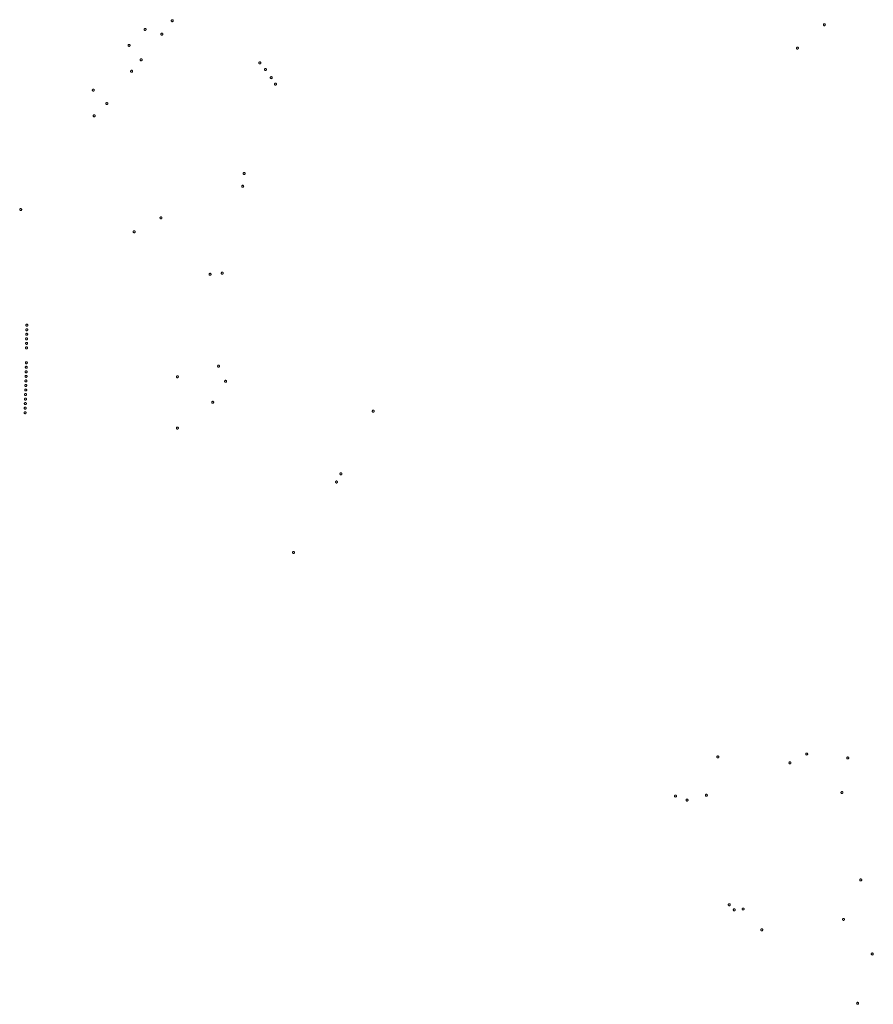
# Model space of a CAD drawing. Header units: inches. Extents: x 205001 to 211966, y 369173 to 384432.
# Tile 5 of 6: x 210275 to 211966, y 374840 to 376791. Entities that reach past the tile are written whole.
import ezdxf

# ---------------------------------------------------------------- set-up
doc = ezdxf.new("R2010")
doc.units = ezdxf.units.IN
doc.header["$MEASUREMENT"] = 0
doc.layers.add('Verdachte_gebieden_per_boomlocatie', color=7, linetype='Continuous', lineweight=9, true_color=0xf7e9c1)

msp = doc.modelspace()

# ---------------------------------------------------------------- linework, layer by layer
at = {"layer": 'Verdachte_gebieden_per_boomlocatie'}
for points in [[(210577.3, 376790.8), (210577.6, 376790.7), (210578, 376790.6), (210578.3, 376790.5), (210578.6, 376790.3), (210578.8, 376790), (210579, 376789.8), (210579.2, 376789.4), (210579.3, 376789.1), (210579.3, 376788.8), (210579.3, 376788.4), (210579.2, 376788.1), (210579, 376787.8), (210578.8, 376787.5), (210578.6, 376787.2), (210578.3, 376787), (210578, 376786.9), (210577.6, 376786.8), (210577.3, 376786.8), (210576.9, 376786.8), (210576.6, 376786.9), (210576.3, 376787), (210576, 376787.2), (210575.8, 376787.5), (210575.6, 376787.8), (210575.4, 376788.1), (210575.3, 376788.4), (210575.3, 376788.8), (210575.3, 376789.1), (210575.4, 376789.4), (210575.6, 376789.8), (210575.8, 376790), (210576, 376790.3), (210576.3, 376790.5), (210576.6, 376790.6), (210576.9, 376790.7)], [(211868.9, 376782.7), (211869.2, 376782.7), (211869.5, 376782.6), (211869.9, 376782.5), (211870.1, 376782.3), (211870.4, 376782), (211870.6, 376781.7), (211870.7, 376781.4), (211870.8, 376781.1), (211870.9, 376780.7), (211870.8, 376780.4), (211870.7, 376780), (211870.6, 376779.7), (211870.4, 376779.4), (211870.1, 376779.2), (211869.9, 376779), (211869.5, 376778.8), (211869.2, 376778.7), (211868.9, 376778.7), (211868.5, 376778.7), (211868.2, 376778.8), (211867.9, 376779), (211867.6, 376779.2), (211867.3, 376779.4), (211867.1, 376779.7), (211867, 376780), (211866.9, 376780.4), (211866.9, 376780.7), (211866.9, 376781.1), (211867, 376781.4), (211867.1, 376781.7), (211867.3, 376782), (211867.6, 376782.3), (211867.9, 376782.5), (211868.2, 376782.6), (211868.5, 376782.7)], [(210523.5, 376773.5), (210523.8, 376773.5), (210524.2, 376773.4), (210524.5, 376773.2), (210524.8, 376773), (210525, 376772.8), (210525.2, 376772.5), (210525.4, 376772.2), (210525.5, 376771.9), (210525.5, 376771.5), (210525.5, 376771.2), (210525.4, 376770.8), (210525.2, 376770.5), (210525, 376770.2), (210524.8, 376770), (210524.5, 376769.8), (210524.2, 376769.6), (210523.8, 376769.5), (210523.5, 376769.5), (210523.2, 376769.5), (210522.8, 376769.6), (210522.5, 376769.8), (210522.2, 376770), (210522, 376770.2), (210521.8, 376770.5), (210521.6, 376770.8), (210521.5, 376771.2), (210521.5, 376771.5), (210521.5, 376771.9), (210521.6, 376772.2), (210521.8, 376772.5), (210522, 376772.8), (210522.2, 376773), (210522.5, 376773.2), (210522.8, 376773.4), (210523.2, 376773.5)], [(210556.7, 376764.1), (210557.1, 376764.1), (210557.4, 376764), (210557.7, 376763.8), (210558, 376763.6), (210558.3, 376763.4), (210558.5, 376763.1), (210558.6, 376762.8), (210558.7, 376762.5), (210558.7, 376762.1), (210558.7, 376761.8), (210558.6, 376761.4), (210558.5, 376761.1), (210558.3, 376760.8), (210558, 376760.6), (210557.7, 376760.4), (210557.4, 376760.2), (210557.1, 376760.1), (210556.7, 376760.1), (210556.4, 376760.1), (210556.1, 376760.2), (210555.7, 376760.4), (210555.5, 376760.6), (210555.2, 376760.8), (210555, 376761.1), (210554.9, 376761.4), (210554.8, 376761.8), (210554.7, 376762.1), (210554.8, 376762.5), (210554.9, 376762.8), (210555, 376763.1), (210555.2, 376763.4), (210555.5, 376763.6), (210555.7, 376763.8), (210556.1, 376764), (210556.4, 376764.1)], [(210491.8, 376741.9), (210492.2, 376741.8), (210492.5, 376741.7), (210492.8, 376741.6), (210493.1, 376741.4), (210493.4, 376741.1), (210493.6, 376740.9), (210493.7, 376740.5), (210493.8, 376740.2), (210493.8, 376739.9), (210493.8, 376739.5), (210493.7, 376739.2), (210493.6, 376738.9), (210493.4, 376738.6), (210493.1, 376738.3), (210492.8, 376738.1), (210492.5, 376738), (210492.2, 376737.9), (210491.8, 376737.9), (210491.5, 376737.9), (210491.1, 376738), (210490.8, 376738.1), (210490.5, 376738.3), (210490.3, 376738.6), (210490.1, 376738.9), (210489.9, 376739.2), (210489.9, 376739.5), (210489.8, 376739.9), (210489.9, 376740.2), (210489.9, 376740.5), (210490.1, 376740.9), (210490.3, 376741.1), (210490.5, 376741.4), (210490.8, 376741.6), (210491.1, 376741.7), (210491.5, 376741.8)], [(211815.5, 376736.4), (211815.9, 376736.4), (211816.2, 376736.3), (211816.5, 376736.1), (211816.8, 376735.9), (211817.1, 376735.7), (211817.3, 376735.4), (211817.4, 376735.1), (211817.5, 376734.7), (211817.5, 376734.4), (211817.5, 376734.1), (211817.4, 376733.7), (211817.3, 376733.4), (211817.1, 376733.1), (211816.8, 376732.9), (211816.5, 376732.7), (211816.2, 376732.5), (211815.9, 376732.4), (211815.5, 376732.4), (211815.2, 376732.4), (211814.9, 376732.5), (211814.5, 376732.7), (211814.3, 376732.9), (211814, 376733.1), (211813.8, 376733.4), (211813.7, 376733.7), (211813.6, 376734.1), (211813.5, 376734.4), (211813.6, 376734.7), (211813.7, 376735.1), (211813.8, 376735.4), (211814, 376735.7), (211814.3, 376735.9), (211814.5, 376736.1), (211814.9, 376736.3), (211815.2, 376736.4)], [(210515.7, 376713.3), (210516, 376713.3), (210516.4, 376713.2), (210516.7, 376713.1), (210517, 376712.9), (210517.2, 376712.6), (210517.4, 376712.3), (210517.6, 376712), (210517.7, 376711.7), (210517.7, 376711.3), (210517.7, 376711), (210517.6, 376710.7), (210517.4, 376710.3), (210517.2, 376710.1), (210517, 376709.8), (210516.7, 376709.6), (210516.4, 376709.5), (210516, 376709.4), (210515.7, 376709.3), (210515.3, 376709.4), (210515, 376709.5), (210514.7, 376709.6), (210514.4, 376709.8), (210514.2, 376710.1), (210514, 376710.3), (210513.8, 376710.7), (210513.7, 376711), (210513.7, 376711.3), (210513.7, 376711.7), (210513.8, 376712), (210514, 376712.3), (210514.2, 376712.6), (210514.4, 376712.9), (210514.7, 376713.1), (210515, 376713.2), (210515.3, 376713.3)], [(210750.8, 376707.1), (210751.1, 376707.1), (210751.5, 376707), (210751.8, 376706.9), (210752.1, 376706.7), (210752.3, 376706.4), (210752.5, 376706.1), (210752.7, 376705.8), (210752.8, 376705.5), (210752.8, 376705.1), (210752.8, 376704.8), (210752.7, 376704.4), (210752.5, 376704.1), (210752.3, 376703.8), (210752.1, 376703.6), (210751.8, 376703.4), (210751.5, 376703.2), (210751.1, 376703.2), (210750.8, 376703.1), (210750.5, 376703.2), (210750.1, 376703.2), (210749.8, 376703.4), (210749.5, 376703.6), (210749.3, 376703.8), (210749.1, 376704.1), (210748.9, 376704.4), (210748.8, 376704.8), (210748.8, 376705.1), (210748.8, 376705.5), (210748.9, 376705.8), (210749.1, 376706.1), (210749.3, 376706.4), (210749.5, 376706.7), (210749.8, 376706.9), (210750.1, 376707), (210750.5, 376707.1)], [(210496.8, 376690.6), (210497.2, 376690.6), (210497.5, 376690.5), (210497.8, 376690.3), (210498.1, 376690.1), (210498.3, 376689.9), (210498.5, 376689.6), (210498.7, 376689.3), (210498.8, 376688.9), (210498.8, 376688.6), (210498.8, 376688.3), (210498.7, 376687.9), (210498.5, 376687.6), (210498.3, 376687.3), (210498.1, 376687.1), (210497.8, 376686.9), (210497.5, 376686.7), (210497.2, 376686.6), (210496.8, 376686.6), (210496.5, 376686.6), (210496.1, 376686.7), (210495.8, 376686.9), (210495.5, 376687.1), (210495.3, 376687.3), (210495.1, 376687.6), (210494.9, 376687.9), (210494.8, 376688.3), (210494.8, 376688.6), (210494.8, 376688.9), (210494.9, 376689.3), (210495.1, 376689.6), (210495.3, 376689.9), (210495.5, 376690.1), (210495.8, 376690.3), (210496.1, 376690.5), (210496.5, 376690.6)], [(210761.7, 376694.1), (210762, 376694.1), (210762.4, 376694), (210762.7, 376693.9), (210763, 376693.7), (210763.2, 376693.4), (210763.4, 376693.1), (210763.6, 376692.8), (210763.7, 376692.5), (210763.7, 376692.1), (210763.7, 376691.8), (210763.6, 376691.4), (210763.4, 376691.1), (210763.2, 376690.8), (210763, 376690.6), (210762.7, 376690.4), (210762.4, 376690.2), (210762, 376690.2), (210761.7, 376690.1), (210761.3, 376690.2), (210761, 376690.2), (210760.7, 376690.4), (210760.4, 376690.6), (210760.2, 376690.8), (210760, 376691.1), (210759.8, 376691.4), (210759.7, 376691.8), (210759.7, 376692.1), (210759.7, 376692.5), (210759.8, 376692.8), (210760, 376693.1), (210760.2, 376693.4), (210760.4, 376693.7), (210760.7, 376693.9), (210761, 376694), (210761.3, 376694.1)], [(210773.3, 376677.9), (210773.7, 376677.9), (210774, 376677.8), (210774.3, 376677.7), (210774.6, 376677.5), (210774.9, 376677.2), (210775.1, 376676.9), (210775.2, 376676.6), (210775.3, 376676.3), (210775.3, 376675.9), (210775.3, 376675.6), (210775.2, 376675.3), (210775.1, 376674.9), (210774.9, 376674.7), (210774.6, 376674.4), (210774.3, 376674.2), (210774, 376674.1), (210773.7, 376674), (210773.3, 376673.9), (210773, 376674), (210772.7, 376674.1), (210772.3, 376674.2), (210772.1, 376674.4), (210771.8, 376674.7), (210771.6, 376674.9), (210771.5, 376675.3), (210771.4, 376675.6), (210771.3, 376675.9), (210771.4, 376676.3), (210771.5, 376676.6), (210771.6, 376676.9), (210771.8, 376677.2), (210772.1, 376677.5), (210772.3, 376677.7), (210772.7, 376677.8), (210773, 376677.9)], [(210781.7, 376665.1), (210782.1, 376665.1), (210782.4, 376665), (210782.7, 376664.8), (210783, 376664.6), (210783.3, 376664.4), (210783.5, 376664.1), (210783.6, 376663.8), (210783.7, 376663.4), (210783.7, 376663.1), (210783.7, 376662.7), (210783.6, 376662.4), (210783.5, 376662.1), (210783.3, 376661.8), (210783, 376661.6), (210782.7, 376661.4), (210782.4, 376661.2), (210782.1, 376661.1), (210781.7, 376661.1), (210781.4, 376661.1), (210781.1, 376661.2), (210780.7, 376661.4), (210780.5, 376661.6), (210780.2, 376661.8), (210780, 376662.1), (210779.9, 376662.4), (210779.8, 376662.7), (210779.7, 376663.1), (210779.8, 376663.4), (210779.9, 376663.8), (210780, 376664.1), (210780.2, 376664.4), (210780.5, 376664.6), (210780.7, 376664.8), (210781.1, 376665), (210781.4, 376665.1)], [(210421, 376653.2), (210421.3, 376653.1), (210421.7, 376653), (210422, 376652.9), (210422.3, 376652.7), (210422.5, 376652.4), (210422.7, 376652.2), (210422.9, 376651.8), (210422.9, 376651.5), (210423, 376651.2), (210422.9, 376650.8), (210422.9, 376650.5), (210422.7, 376650.2), (210422.5, 376649.9), (210422.3, 376649.6), (210422, 376649.4), (210421.7, 376649.3), (210421.3, 376649.2), (210421, 376649.2), (210420.6, 376649.2), (210420.3, 376649.3), (210420, 376649.4), (210419.7, 376649.6), (210419.4, 376649.9), (210419.2, 376650.2), (210419.1, 376650.5), (210419, 376650.8), (210419, 376651.2), (210419, 376651.5), (210419.1, 376651.8), (210419.2, 376652.2), (210419.4, 376652.4), (210419.7, 376652.7), (210420, 376652.9), (210420.3, 376653), (210420.6, 376653.1)], [(210447.7, 376626.5), (210448, 376626.4), (210448.4, 376626.3), (210448.7, 376626.2), (210449, 376626), (210449.2, 376625.7), (210449.4, 376625.5), (210449.6, 376625.1), (210449.7, 376624.8), (210449.7, 376624.5), (210449.7, 376624.1), (210449.6, 376623.8), (210449.4, 376623.5), (210449.2, 376623.2), (210449, 376622.9), (210448.7, 376622.7), (210448.4, 376622.6), (210448, 376622.5), (210447.7, 376622.5), (210447.3, 376622.5), (210447, 376622.6), (210446.7, 376622.7), (210446.4, 376622.9), (210446.2, 376623.2), (210446, 376623.5), (210445.8, 376623.8), (210445.7, 376624.1), (210445.7, 376624.5), (210445.7, 376624.8), (210445.8, 376625.1), (210446, 376625.5), (210446.2, 376625.7), (210446.4, 376626), (210446.7, 376626.2), (210447, 376626.3), (210447.3, 376626.4)], [(210422.7, 376602.4), (210423, 376602.3), (210423.3, 376602.2), (210423.7, 376602.1), (210423.9, 376601.9), (210424.2, 376601.7), (210424.4, 376601.4), (210424.5, 376601.1), (210424.6, 376600.7), (210424.7, 376600.4), (210424.6, 376600), (210424.5, 376599.7), (210424.4, 376599.4), (210424.2, 376599.1), (210423.9, 376598.8), (210423.7, 376598.6), (210423.3, 376598.5), (210423, 376598.4), (210422.7, 376598.4), (210422.3, 376598.4), (210422, 376598.5), (210421.7, 376598.6), (210421.4, 376598.8), (210421.1, 376599.1), (210420.9, 376599.4), (210420.8, 376599.7), (210420.7, 376600), (210420.7, 376600.4), (210420.7, 376600.7), (210420.8, 376601.1), (210420.9, 376601.4), (210421.1, 376601.7), (210421.4, 376601.9), (210421.7, 376602.1), (210422, 376602.2), (210422.3, 376602.3)], [(210719.7, 376488), (210720.1, 376488), (210720.4, 376487.9), (210720.7, 376487.7), (210721, 376487.5), (210721.2, 376487.3), (210721.4, 376487), (210721.6, 376486.7), (210721.7, 376486.4), (210721.7, 376486), (210721.7, 376485.7), (210721.6, 376485.3), (210721.4, 376485), (210721.2, 376484.7), (210721, 376484.5), (210720.7, 376484.3), (210720.4, 376484.1), (210720.1, 376484), (210719.7, 376484), (210719.4, 376484), (210719, 376484.1), (210718.7, 376484.3), (210718.4, 376484.5), (210718.2, 376484.7), (210718, 376485), (210717.8, 376485.3), (210717.7, 376485.7), (210717.7, 376486), (210717.7, 376486.4), (210717.8, 376486.7), (210718, 376487), (210718.2, 376487.3), (210718.4, 376487.5), (210718.7, 376487.7), (210719, 376487.9), (210719.4, 376488)], [(210716.8, 376462.7), (210717.1, 376462.7), (210717.4, 376462.6), (210717.8, 376462.4), (210718.1, 376462.2), (210718.3, 376462), (210718.5, 376461.7), (210718.6, 376461.4), (210718.7, 376461), (210718.8, 376460.7), (210718.7, 376460.3), (210718.6, 376460), (210718.5, 376459.7), (210718.3, 376459.4), (210718.1, 376459.2), (210717.8, 376459), (210717.4, 376458.8), (210717.1, 376458.7), (210716.8, 376458.7), (210716.4, 376458.7), (210716.1, 376458.8), (210715.8, 376459), (210715.5, 376459.2), (210715.2, 376459.4), (210715, 376459.7), (210714.9, 376460), (210714.8, 376460.3), (210714.8, 376460.7), (210714.8, 376461), (210714.9, 376461.4), (210715, 376461.7), (210715.2, 376462), (210715.5, 376462.2), (210715.8, 376462.4), (210716.1, 376462.6), (210716.4, 376462.7)], [(210277.1, 376416.6), (210277.5, 376416.6), (210277.8, 376416.5), (210278.1, 376416.3), (210278.4, 376416.1), (210278.7, 376415.9), (210278.9, 376415.6), (210279, 376415.3), (210279.1, 376414.9), (210279.1, 376414.6), (210279.1, 376414.2), (210279, 376413.9), (210278.9, 376413.6), (210278.7, 376413.3), (210278.4, 376413.1), (210278.1, 376412.9), (210277.8, 376412.7), (210277.5, 376412.6), (210277.1, 376412.6), (210276.8, 376412.6), (210276.5, 376412.7), (210276.1, 376412.9), (210275.9, 376413.1), (210275.6, 376413.3), (210275.4, 376413.6), (210275.3, 376413.9), (210275.2, 376414.2), (210275.1, 376414.6), (210275.2, 376414.9), (210275.3, 376415.3), (210275.4, 376415.6), (210275.6, 376415.9), (210275.9, 376416.1), (210276.1, 376416.3), (210276.5, 376416.5), (210276.8, 376416.6)], [(210554.9, 376400.2), (210555.3, 376400.2), (210555.6, 376400.1), (210555.9, 376400), (210556.2, 376399.8), (210556.5, 376399.5), (210556.7, 376399.2), (210556.8, 376398.9), (210556.9, 376398.6), (210556.9, 376398.2), (210556.9, 376397.9), (210556.8, 376397.6), (210556.7, 376397.2), (210556.5, 376397), (210556.2, 376396.7), (210555.9, 376396.5), (210555.6, 376396.4), (210555.3, 376396.3), (210554.9, 376396.2), (210554.6, 376396.3), (210554.3, 376396.4), (210553.9, 376396.5), (210553.7, 376396.7), (210553.4, 376397), (210553.2, 376397.2), (210553.1, 376397.6), (210553, 376397.9), (210552.9, 376398.2), (210553, 376398.6), (210553.1, 376398.9), (210553.2, 376399.2), (210553.4, 376399.5), (210553.7, 376399.8), (210553.9, 376400), (210554.3, 376400.1), (210554.6, 376400.2)], [(210501.9, 376372.5), (210502.2, 376372.5), (210502.6, 376372.4), (210502.9, 376372.3), (210503.2, 376372.1), (210503.4, 376371.8), (210503.6, 376371.5), (210503.8, 376371.2), (210503.8, 376370.9), (210503.9, 376370.5), (210503.8, 376370.2), (210503.8, 376369.9), (210503.6, 376369.5), (210503.4, 376369.3), (210503.2, 376369), (210502.9, 376368.8), (210502.6, 376368.7), (210502.2, 376368.6), (210501.9, 376368.5), (210501.5, 376368.6), (210501.2, 376368.7), (210500.9, 376368.8), (210500.6, 376369), (210500.3, 376369.3), (210500.1, 376369.5), (210500, 376369.9), (210499.9, 376370.2), (210499.9, 376370.5), (210499.9, 376370.9), (210500, 376371.2), (210500.1, 376371.5), (210500.3, 376371.8), (210500.6, 376372.1), (210500.9, 376372.3), (210501.2, 376372.4), (210501.5, 376372.5)], [(210652.2, 376288.3), (210652.5, 376288.3), (210652.9, 376288.2), (210653.2, 376288), (210653.5, 376287.8), (210653.7, 376287.6), (210653.9, 376287.3), (210654.1, 376287), (210654.2, 376286.6), (210654.2, 376286.3), (210654.2, 376285.9), (210654.1, 376285.6), (210653.9, 376285.3), (210653.7, 376285), (210653.5, 376284.8), (210653.2, 376284.6), (210652.9, 376284.4), (210652.5, 376284.3), (210652.2, 376284.3), (210651.8, 376284.3), (210651.5, 376284.4), (210651.2, 376284.6), (210650.9, 376284.8), (210650.7, 376285), (210650.5, 376285.3), (210650.3, 376285.6), (210650.2, 376285.9), (210650.2, 376286.3), (210650.2, 376286.6), (210650.3, 376287), (210650.5, 376287.3), (210650.7, 376287.6), (210650.9, 376287.8), (210651.2, 376288), (210651.5, 376288.2), (210651.8, 376288.3)], [(210676.4, 376290.4), (210676.7, 376290.4), (210677, 376290.3), (210677.4, 376290.2), (210677.6, 376290), (210677.9, 376289.7), (210678.1, 376289.4), (210678.2, 376289.1), (210678.3, 376288.8), (210678.4, 376288.4), (210678.3, 376288.1), (210678.2, 376287.7), (210678.1, 376287.4), (210677.9, 376287.1), (210677.6, 376286.9), (210677.4, 376286.7), (210677, 376286.5), (210676.7, 376286.5), (210676.4, 376286.4), (210676, 376286.5), (210675.7, 376286.5), (210675.4, 376286.7), (210675.1, 376286.9), (210674.8, 376287.1), (210674.6, 376287.4), (210674.5, 376287.7), (210674.4, 376288.1), (210674.4, 376288.4), (210674.4, 376288.8), (210674.5, 376289.1), (210674.6, 376289.4), (210674.8, 376289.7), (210675.1, 376290), (210675.4, 376290.2), (210675.7, 376290.3), (210676, 376290.4)], [(210289.2, 376178.4), (210289.5, 376178.4), (210289.9, 376178.3), (210290.2, 376178.2), (210290.5, 376178), (210290.7, 376177.7), (210290.9, 376177.4), (210291.1, 376177.1), (210291.2, 376176.8), (210291.2, 376176.4), (210291.2, 376176.1), (210291.1, 376175.8), (210290.9, 376175.4), (210290.7, 376175.2), (210290.5, 376174.9), (210290.2, 376174.7), (210289.9, 376174.6), (210289.5, 376174.5), (210289.2, 376174.4), (210288.9, 376174.5), (210288.5, 376174.6), (210288.2, 376174.7), (210287.9, 376174.9), (210287.7, 376175.2), (210287.5, 376175.4), (210287.3, 376175.8), (210287.2, 376176.1), (210287.2, 376176.4), (210287.2, 376176.8), (210287.3, 376177.1), (210287.5, 376177.4), (210287.7, 376177.7), (210287.9, 376178), (210288.2, 376178.2), (210288.5, 376178.3), (210288.9, 376178.4)], [(210289.4, 376187.4), (210289.7, 376187.4), (210290, 376187.3), (210290.4, 376187.2), (210290.6, 376187), (210290.9, 376186.7), (210291.1, 376186.4), (210291.2, 376186.1), (210291.3, 376185.8), (210291.4, 376185.4), (210291.3, 376185.1), (210291.2, 376184.8), (210291.1, 376184.4), (210290.9, 376184.2), (210290.6, 376183.9), (210290.4, 376183.7), (210290, 376183.6), (210289.7, 376183.5), (210289.4, 376183.4), (210289, 376183.5), (210288.7, 376183.6), (210288.4, 376183.7), (210288.1, 376183.9), (210287.8, 376184.2), (210287.6, 376184.4), (210287.5, 376184.8), (210287.4, 376185.1), (210287.4, 376185.4), (210287.4, 376185.8), (210287.5, 376186.1), (210287.6, 376186.4), (210287.8, 376186.7), (210288.1, 376187), (210288.4, 376187.2), (210288.7, 376187.3), (210289, 376187.4)], [(210288.9, 376160.4), (210289.2, 376160.4), (210289.6, 376160.3), (210289.9, 376160.2), (210290.2, 376160), (210290.4, 376159.7), (210290.6, 376159.4), (210290.8, 376159.1), (210290.9, 376158.8), (210290.9, 376158.4), (210290.9, 376158.1), (210290.8, 376157.8), (210290.6, 376157.4), (210290.4, 376157.2), (210290.2, 376156.9), (210289.9, 376156.7), (210289.6, 376156.6), (210289.2, 376156.5), (210288.9, 376156.4), (210288.6, 376156.5), (210288.2, 376156.6), (210287.9, 376156.7), (210287.6, 376156.9), (210287.4, 376157.2), (210287.2, 376157.4), (210287, 376157.8), (210286.9, 376158.1), (210286.9, 376158.4), (210286.9, 376158.8), (210287, 376159.1), (210287.2, 376159.4), (210287.4, 376159.7), (210287.6, 376160), (210287.9, 376160.2), (210288.2, 376160.3), (210288.6, 376160.4)], [(210289.1, 376169.4), (210289.4, 376169.4), (210289.7, 376169.3), (210290.1, 376169.2), (210290.3, 376169), (210290.6, 376168.7), (210290.8, 376168.4), (210290.9, 376168.1), (210291, 376167.8), (210291.1, 376167.4), (210291, 376167.1), (210290.9, 376166.8), (210290.8, 376166.4), (210290.6, 376166.2), (210290.3, 376165.9), (210290.1, 376165.7), (210289.7, 376165.6), (210289.4, 376165.5), (210289.1, 376165.4), (210288.7, 376165.5), (210288.4, 376165.6), (210288.1, 376165.7), (210287.8, 376165.9), (210287.5, 376166.2), (210287.3, 376166.4), (210287.2, 376166.8), (210287.1, 376167.1), (210287.1, 376167.4), (210287.1, 376167.8), (210287.2, 376168.1), (210287.3, 376168.4), (210287.5, 376168.7), (210287.8, 376169), (210288.1, 376169.2), (210288.4, 376169.3), (210288.7, 376169.4)], [(210288.6, 376142.4), (210288.9, 376142.4), (210289.3, 376142.3), (210289.6, 376142.2), (210289.9, 376142), (210290.1, 376141.7), (210290.3, 376141.4), (210290.5, 376141.1), (210290.6, 376140.8), (210290.6, 376140.4), (210290.6, 376140.1), (210290.5, 376139.8), (210290.3, 376139.4), (210290.1, 376139.2), (210289.9, 376138.9), (210289.6, 376138.7), (210289.3, 376138.6), (210288.9, 376138.5), (210288.6, 376138.4), (210288.3, 376138.5), (210287.9, 376138.6), (210287.6, 376138.7), (210287.3, 376138.9), (210287.1, 376139.2), (210286.9, 376139.4), (210286.7, 376139.8), (210286.6, 376140.1), (210286.6, 376140.4), (210286.6, 376140.8), (210286.7, 376141.1), (210286.9, 376141.4), (210287.1, 376141.7), (210287.3, 376142), (210287.6, 376142.2), (210287.9, 376142.3), (210288.3, 376142.4)], [(210288.8, 376151.4), (210289.1, 376151.4), (210289.4, 376151.3), (210289.8, 376151.2), (210290, 376151), (210290.3, 376150.7), (210290.5, 376150.4), (210290.6, 376150.1), (210290.7, 376149.8), (210290.8, 376149.4), (210290.7, 376149.1), (210290.6, 376148.8), (210290.5, 376148.4), (210290.3, 376148.2), (210290, 376147.9), (210289.8, 376147.7), (210289.4, 376147.6), (210289.1, 376147.5), (210288.8, 376147.4), (210288.4, 376147.5), (210288.1, 376147.6), (210287.8, 376147.7), (210287.5, 376147.9), (210287.2, 376148.2), (210287, 376148.4), (210286.9, 376148.8), (210286.8, 376149.1), (210286.8, 376149.4), (210286.8, 376149.8), (210286.9, 376150.1), (210287, 376150.4), (210287.2, 376150.7), (210287.5, 376151), (210287.8, 376151.2), (210288.1, 376151.3), (210288.4, 376151.4)], [(210288.1, 376104.1), (210288.5, 376104), (210288.8, 376103.9), (210289.1, 376103.8), (210289.4, 376103.6), (210289.7, 376103.3), (210289.9, 376103.1), (210290, 376102.7), (210290.1, 376102.4), (210290.1, 376102.1), (210290.1, 376101.7), (210290, 376101.4), (210289.9, 376101.1), (210289.7, 376100.8), (210289.4, 376100.5), (210289.1, 376100.3), (210288.8, 376100.2), (210288.5, 376100.1), (210288.1, 376100.1), (210287.8, 376100.1), (210287.4, 376100.2), (210287.1, 376100.3), (210286.8, 376100.5), (210286.6, 376100.8), (210286.4, 376101.1), (210286.3, 376101.4), (210286.2, 376101.7), (210286.1, 376102.1), (210286.2, 376102.4), (210286.3, 376102.7), (210286.4, 376103.1), (210286.6, 376103.3), (210286.8, 376103.6), (210287.1, 376103.8), (210287.4, 376103.9), (210287.8, 376104)], [(210288.4, 376113.1), (210288.7, 376113), (210289, 376112.9), (210289.4, 376112.8), (210289.6, 376112.6), (210289.9, 376112.3), (210290.1, 376112.1), (210290.2, 376111.7), (210290.3, 376111.4), (210290.4, 376111.1), (210290.3, 376110.7), (210290.2, 376110.4), (210290.1, 376110.1), (210289.9, 376109.8), (210289.6, 376109.5), (210289.4, 376109.3), (210289, 376109.2), (210288.7, 376109.1), (210288.4, 376109.1), (210288, 376109.1), (210287.7, 376109.2), (210287.4, 376109.3), (210287.1, 376109.5), (210286.8, 376109.8), (210286.6, 376110.1), (210286.5, 376110.4), (210286.4, 376110.7), (210286.4, 376111.1), (210286.4, 376111.4), (210286.5, 376111.7), (210286.6, 376112.1), (210286.8, 376112.3), (210287.1, 376112.6), (210287.4, 376112.8), (210287.7, 376112.9), (210288, 376113)], [(210669.2, 376106.4), (210669.5, 376106.3), (210669.9, 376106.2), (210670.2, 376106.1), (210670.5, 376105.9), (210670.7, 376105.6), (210670.9, 376105.4), (210671.1, 376105), (210671.2, 376104.7), (210671.2, 376104.4), (210671.2, 376104), (210671.1, 376103.7), (210670.9, 376103.4), (210670.7, 376103.1), (210670.5, 376102.8), (210670.2, 376102.6), (210669.9, 376102.5), (210669.5, 376102.4), (210669.2, 376102.4), (210668.8, 376102.4), (210668.5, 376102.5), (210668.2, 376102.6), (210667.9, 376102.8), (210667.7, 376103.1), (210667.5, 376103.4), (210667.3, 376103.7), (210667.2, 376104), (210667.2, 376104.4), (210667.2, 376104.7), (210667.3, 376105), (210667.5, 376105.4), (210667.7, 376105.6), (210667.9, 376105.9), (210668.2, 376106.1), (210668.5, 376106.2), (210668.8, 376106.3)], [(210287.7, 376086.1), (210288, 376086), (210288.4, 376085.9), (210288.7, 376085.8), (210289, 376085.6), (210289.2, 376085.4), (210289.4, 376085.1), (210289.6, 376084.7), (210289.6, 376084.4), (210289.7, 376084.1), (210289.6, 376083.7), (210289.6, 376083.4), (210289.4, 376083.1), (210289.2, 376082.8), (210289, 376082.5), (210288.7, 376082.3), (210288.4, 376082.2), (210288, 376082.1), (210287.7, 376082.1), (210287.3, 376082.1), (210287, 376082.2), (210286.7, 376082.3), (210286.4, 376082.5), (210286.1, 376082.8), (210285.9, 376083.1), (210285.8, 376083.4), (210285.7, 376083.7), (210285.7, 376084.1), (210285.7, 376084.4), (210285.8, 376084.7), (210285.9, 376085.1), (210286.1, 376085.4), (210286.4, 376085.6), (210286.7, 376085.8), (210287, 376085.9), (210287.3, 376086)], [(210287.9, 376095.1), (210288.3, 376095), (210288.6, 376094.9), (210288.9, 376094.8), (210289.2, 376094.6), (210289.4, 376094.3), (210289.6, 376094.1), (210289.8, 376093.7), (210289.9, 376093.4), (210289.9, 376093.1), (210289.9, 376092.7), (210289.8, 376092.4), (210289.6, 376092.1), (210289.4, 376091.8), (210289.2, 376091.5), (210288.9, 376091.3), (210288.6, 376091.2), (210288.3, 376091.1), (210287.9, 376091.1), (210287.6, 376091.1), (210287.2, 376091.2), (210286.9, 376091.3), (210286.6, 376091.5), (210286.4, 376091.8), (210286.2, 376092.1), (210286, 376092.4), (210285.9, 376092.7), (210285.9, 376093.1), (210285.9, 376093.4), (210286, 376093.7), (210286.2, 376094.1), (210286.4, 376094.3), (210286.6, 376094.6), (210286.9, 376094.8), (210287.2, 376094.9), (210287.6, 376095)], [(210587.5, 376085.2), (210587.8, 376085.2), (210588.1, 376085.1), (210588.5, 376084.9), (210588.7, 376084.7), (210589, 376084.5), (210589.2, 376084.2), (210589.3, 376083.9), (210589.4, 376083.5), (210589.5, 376083.2), (210589.4, 376082.8), (210589.3, 376082.5), (210589.2, 376082.2), (210589, 376081.9), (210588.7, 376081.7), (210588.5, 376081.5), (210588.1, 376081.3), (210587.8, 376081.2), (210587.5, 376081.2), (210587.1, 376081.2), (210586.8, 376081.3), (210586.5, 376081.5), (210586.2, 376081.7), (210585.9, 376081.9), (210585.7, 376082.2), (210585.6, 376082.5), (210585.5, 376082.8), (210585.5, 376083.2), (210585.5, 376083.5), (210585.6, 376083.9), (210585.7, 376084.2), (210585.9, 376084.5), (210586.2, 376084.7), (210586.5, 376084.9), (210586.8, 376085.1), (210587.1, 376085.2)], [(210287.2, 376068.1), (210287.6, 376068), (210287.9, 376068), (210288.2, 376067.8), (210288.5, 376067.6), (210288.7, 376067.4), (210288.9, 376067.1), (210289.1, 376066.8), (210289.2, 376066.4), (210289.2, 376066.1), (210289.2, 376065.7), (210289.1, 376065.4), (210288.9, 376065.1), (210288.7, 376064.8), (210288.5, 376064.5), (210288.2, 376064.3), (210287.9, 376064.2), (210287.6, 376064.1), (210287.2, 376064.1), (210286.9, 376064.1), (210286.5, 376064.2), (210286.2, 376064.3), (210285.9, 376064.5), (210285.7, 376064.8), (210285.5, 376065.1), (210285.3, 376065.4), (210285.2, 376065.7), (210285.2, 376066.1), (210285.2, 376066.4), (210285.3, 376066.8), (210285.5, 376067.1), (210285.7, 376067.4), (210285.9, 376067.6), (210286.2, 376067.8), (210286.5, 376068), (210286.9, 376068)], [(210287.4, 376077.1), (210287.8, 376077), (210288.1, 376076.9), (210288.4, 376076.8), (210288.7, 376076.6), (210289, 376076.4), (210289.2, 376076.1), (210289.3, 376075.8), (210289.4, 376075.4), (210289.4, 376075.1), (210289.4, 376074.7), (210289.3, 376074.4), (210289.2, 376074.1), (210289, 376073.8), (210288.7, 376073.5), (210288.4, 376073.3), (210288.1, 376073.2), (210287.8, 376073.1), (210287.4, 376073.1), (210287.1, 376073.1), (210286.8, 376073.2), (210286.4, 376073.3), (210286.2, 376073.5), (210285.9, 376073.8), (210285.7, 376074.1), (210285.6, 376074.4), (210285.5, 376074.7), (210285.4, 376075.1), (210285.5, 376075.4), (210285.6, 376075.8), (210285.7, 376076.1), (210285.9, 376076.4), (210286.2, 376076.6), (210286.4, 376076.8), (210286.8, 376076.9), (210287.1, 376077)], [(210683, 376076.4), (210683.4, 376076.3), (210683.7, 376076.2), (210684, 376076.1), (210684.3, 376075.9), (210684.5, 376075.7), (210684.7, 376075.4), (210684.9, 376075.1), (210685, 376074.7), (210685, 376074.4), (210685, 376074), (210684.9, 376073.7), (210684.7, 376073.4), (210684.5, 376073.1), (210684.3, 376072.8), (210684, 376072.6), (210683.7, 376072.5), (210683.4, 376072.4), (210683, 376072.4), (210682.7, 376072.4), (210682.3, 376072.5), (210682, 376072.6), (210681.7, 376072.8), (210681.5, 376073.1), (210681.3, 376073.4), (210681.1, 376073.7), (210681, 376074), (210681, 376074.4), (210681, 376074.7), (210681.1, 376075.1), (210681.3, 376075.4), (210681.5, 376075.7), (210681.7, 376075.9), (210682, 376076.1), (210682.3, 376076.2), (210682.7, 376076.3)], [(210286.5, 376041.1), (210286.9, 376041.1), (210287.2, 376041), (210287.5, 376040.8), (210287.8, 376040.6), (210288.1, 376040.4), (210288.3, 376040.1), (210288.4, 376039.8), (210288.5, 376039.4), (210288.5, 376039.1), (210288.5, 376038.7), (210288.4, 376038.4), (210288.3, 376038.1), (210288.1, 376037.8), (210287.8, 376037.5), (210287.5, 376037.3), (210287.2, 376037.2), (210286.9, 376037.1), (210286.5, 376037.1), (210286.2, 376037.1), (210285.8, 376037.2), (210285.5, 376037.3), (210285.2, 376037.5), (210285, 376037.8), (210284.8, 376038.1), (210284.6, 376038.4), (210284.6, 376038.7), (210284.5, 376039.1), (210284.6, 376039.4), (210284.6, 376039.8), (210284.8, 376040.1), (210285, 376040.4), (210285.2, 376040.6), (210285.5, 376040.8), (210285.8, 376041), (210286.2, 376041.1)], [(210286.8, 376050.1), (210287.1, 376050), (210287.4, 376050), (210287.8, 376049.8), (210288, 376049.6), (210288.3, 376049.4), (210288.5, 376049.1), (210288.6, 376048.8), (210288.7, 376048.4), (210288.8, 376048.1), (210288.7, 376047.7), (210288.6, 376047.4), (210288.5, 376047.1), (210288.3, 376046.8), (210288, 376046.5), (210287.8, 376046.3), (210287.4, 376046.2), (210287.1, 376046.1), (210286.8, 376046.1), (210286.4, 376046.1), (210286.1, 376046.2), (210285.8, 376046.3), (210285.5, 376046.5), (210285.2, 376046.8), (210285, 376047.1), (210284.9, 376047.4), (210284.8, 376047.7), (210284.8, 376048.1), (210284.8, 376048.4), (210284.9, 376048.8), (210285, 376049.1), (210285.2, 376049.4), (210285.5, 376049.6), (210285.8, 376049.8), (210286.1, 376050), (210286.4, 376050)], [(210287, 376059.1), (210287.3, 376059), (210287.7, 376059), (210288, 376058.8), (210288.3, 376058.6), (210288.5, 376058.4), (210288.7, 376058.1), (210288.9, 376057.8), (210289, 376057.4), (210289, 376057.1), (210289, 376056.7), (210288.9, 376056.4), (210288.7, 376056.1), (210288.5, 376055.8), (210288.3, 376055.5), (210288, 376055.3), (210287.7, 376055.2), (210287.3, 376055.1), (210287, 376055.1), (210286.6, 376055.1), (210286.3, 376055.2), (210286, 376055.3), (210285.7, 376055.5), (210285.5, 376055.8), (210285.3, 376056.1), (210285.1, 376056.4), (210285, 376056.7), (210285, 376057.1), (210285, 376057.4), (210285.1, 376057.8), (210285.3, 376058.1), (210285.5, 376058.4), (210285.7, 376058.6), (210286, 376058.8), (210286.3, 376059), (210286.6, 376059)], [(210286.1, 376023.1), (210286.4, 376023.1), (210286.7, 376023), (210287.1, 376022.8), (210287.4, 376022.6), (210287.6, 376022.4), (210287.8, 376022.1), (210287.9, 376021.8), (210288, 376021.4), (210288.1, 376021.1), (210288, 376020.7), (210287.9, 376020.4), (210287.8, 376020.1), (210287.6, 376019.8), (210287.4, 376019.6), (210287.1, 376019.4), (210286.7, 376019.2), (210286.4, 376019.1), (210286.1, 376019.1), (210285.7, 376019.1), (210285.4, 376019.2), (210285.1, 376019.4), (210284.8, 376019.6), (210284.5, 376019.8), (210284.3, 376020.1), (210284.2, 376020.4), (210284.1, 376020.7), (210284.1, 376021.1), (210284.1, 376021.4), (210284.2, 376021.8), (210284.3, 376022.1), (210284.5, 376022.4), (210284.8, 376022.6), (210285.1, 376022.8), (210285.4, 376023), (210285.7, 376023.1)], [(210286.3, 376032.1), (210286.6, 376032.1), (210287, 376032), (210287.3, 376031.8), (210287.6, 376031.6), (210287.8, 376031.4), (210288, 376031.1), (210288.2, 376030.8), (210288.3, 376030.4), (210288.3, 376030.1), (210288.3, 376029.7), (210288.2, 376029.4), (210288, 376029.1), (210287.8, 376028.8), (210287.6, 376028.6), (210287.3, 376028.4), (210287, 376028.2), (210286.6, 376028.1), (210286.3, 376028.1), (210285.9, 376028.1), (210285.6, 376028.2), (210285.3, 376028.4), (210285, 376028.6), (210284.8, 376028.8), (210284.6, 376029.1), (210284.4, 376029.4), (210284.3, 376029.7), (210284.3, 376030.1), (210284.3, 376030.4), (210284.4, 376030.8), (210284.6, 376031.1), (210284.8, 376031.4), (210285, 376031.6), (210285.3, 376031.8), (210285.6, 376032), (210285.9, 376032.1)], [(210657.4, 376034.7), (210657.7, 376034.7), (210658.1, 376034.6), (210658.4, 376034.5), (210658.7, 376034.3), (210658.9, 376034), (210659.1, 376033.7), (210659.3, 376033.4), (210659.4, 376033.1), (210659.4, 376032.7), (210659.4, 376032.4), (210659.3, 376032), (210659.1, 376031.7), (210658.9, 376031.4), (210658.7, 376031.2), (210658.4, 376031), (210658.1, 376030.8), (210657.7, 376030.8), (210657.4, 376030.7), (210657, 376030.8), (210656.7, 376030.8), (210656.4, 376031), (210656.1, 376031.2), (210655.9, 376031.4), (210655.7, 376031.7), (210655.5, 376032), (210655.4, 376032.4), (210655.4, 376032.7), (210655.4, 376033.1), (210655.5, 376033.4), (210655.7, 376033.7), (210655.9, 376034), (210656.1, 376034.3), (210656.4, 376034.5), (210656.7, 376034.6), (210657, 376034.7)], [(210285.9, 376014.1), (210286.3, 376014.1), (210286.6, 376014), (210286.9, 376013.8), (210287.2, 376013.6), (210287.4, 376013.4), (210287.6, 376013.1), (210287.8, 376012.8), (210287.9, 376012.4), (210287.9, 376012.1), (210287.9, 376011.7), (210287.8, 376011.4), (210287.6, 376011.1), (210287.4, 376010.8), (210287.2, 376010.6), (210286.9, 376010.4), (210286.6, 376010.2), (210286.3, 376010.1), (210285.9, 376010.1), (210285.6, 376010.1), (210285.2, 376010.2), (210284.9, 376010.4), (210284.6, 376010.6), (210284.4, 376010.8), (210284.2, 376011.1), (210284, 376011.4), (210283.9, 376011.7), (210283.9, 376012.1), (210283.9, 376012.4), (210284, 376012.8), (210284.2, 376013.1), (210284.4, 376013.4), (210284.6, 376013.6), (210284.9, 376013.8), (210285.2, 376014), (210285.6, 376014.1)], [(210975.3, 376017.1), (210975.7, 376017.1), (210976, 376017), (210976.3, 376016.9), (210976.6, 376016.7), (210976.9, 376016.4), (210977.1, 376016.1), (210977.2, 376015.8), (210977.3, 376015.5), (210977.3, 376015.1), (210977.3, 376014.8), (210977.2, 376014.5), (210977.1, 376014.1), (210976.9, 376013.9), (210976.6, 376013.6), (210976.3, 376013.4), (210976, 376013.3), (210975.7, 376013.2), (210975.3, 376013.1), (210975, 376013.2), (210974.7, 376013.3), (210974.3, 376013.4), (210974.1, 376013.6), (210973.8, 376013.9), (210973.6, 376014.1), (210973.5, 376014.5), (210973.4, 376014.8), (210973.3, 376015.1), (210973.4, 376015.5), (210973.5, 376015.8), (210973.6, 376016.1), (210973.8, 376016.4), (210974.1, 376016.7), (210974.3, 376016.9), (210974.7, 376017), (210975, 376017.1)], [(210587.5, 375983.6), (210587.9, 375983.5), (210588.2, 375983.5), (210588.5, 375983.3), (210588.8, 375983.1), (210589, 375982.9), (210589.2, 375982.6), (210589.4, 375982.3), (210589.5, 375981.9), (210589.5, 375981.6), (210589.5, 375981.2), (210589.4, 375980.9), (210589.2, 375980.6), (210589, 375980.3), (210588.8, 375980), (210588.5, 375979.8), (210588.2, 375979.7), (210587.9, 375979.6), (210587.5, 375979.6), (210587.2, 375979.6), (210586.8, 375979.7), (210586.5, 375979.8), (210586.2, 375980), (210586, 375980.3), (210585.8, 375980.6), (210585.6, 375980.9), (210585.5, 375981.2), (210585.5, 375981.6), (210585.5, 375981.9), (210585.6, 375982.3), (210585.8, 375982.6), (210586, 375982.9), (210586.2, 375983.1), (210586.5, 375983.3), (210586.8, 375983.5), (210587.2, 375983.5)], [(210911.5, 375892.9), (210911.8, 375892.9), (210912.2, 375892.8), (210912.5, 375892.7), (210912.8, 375892.5), (210913, 375892.2), (210913.2, 375891.9), (210913.4, 375891.6), (210913.5, 375891.3), (210913.5, 375890.9), (210913.5, 375890.6), (210913.4, 375890.3), (210913.2, 375889.9), (210913, 375889.7), (210912.8, 375889.4), (210912.5, 375889.2), (210912.2, 375889.1), (210911.8, 375889), (210911.5, 375888.9), (210911.1, 375889), (210910.8, 375889.1), (210910.5, 375889.2), (210910.2, 375889.4), (210910, 375889.7), (210909.8, 375889.9), (210909.6, 375890.3), (210909.5, 375890.6), (210909.5, 375890.9), (210909.5, 375891.3), (210909.6, 375891.6), (210909.8, 375891.9), (210910, 375892.2), (210910.2, 375892.5), (210910.5, 375892.7), (210910.8, 375892.8), (210911.1, 375892.9)], [(210902.5, 375876.8), (210902.9, 375876.8), (210903.2, 375876.7), (210903.5, 375876.5), (210903.8, 375876.3), (210904, 375876.1), (210904.2, 375875.8), (210904.4, 375875.5), (210904.5, 375875.2), (210904.5, 375874.8), (210904.5, 375874.5), (210904.4, 375874.1), (210904.2, 375873.8), (210904, 375873.5), (210903.8, 375873.3), (210903.5, 375873.1), (210903.2, 375872.9), (210902.9, 375872.8), (210902.5, 375872.8), (210902.2, 375872.8), (210901.8, 375872.9), (210901.5, 375873.1), (210901.2, 375873.3), (210901, 375873.5), (210900.8, 375873.8), (210900.6, 375874.1), (210900.5, 375874.5), (210900.5, 375874.8), (210900.5, 375875.2), (210900.6, 375875.5), (210900.8, 375875.8), (210901, 375876.1), (210901.2, 375876.3), (210901.5, 375876.5), (210901.8, 375876.7), (210902.2, 375876.8)], [(210817.5, 375737.2), (210817.8, 375737.1), (210818.2, 375737.1), (210818.5, 375736.9), (210818.8, 375736.7), (210819, 375736.5), (210819.2, 375736.2), (210819.4, 375735.9), (210819.5, 375735.5), (210819.5, 375735.2), (210819.5, 375734.8), (210819.4, 375734.5), (210819.2, 375734.2), (210819, 375733.9), (210818.8, 375733.6), (210818.5, 375733.4), (210818.2, 375733.3), (210817.8, 375733.2), (210817.5, 375733.2), (210817.2, 375733.2), (210816.8, 375733.3), (210816.5, 375733.4), (210816.2, 375733.6), (210816, 375733.9), (210815.8, 375734.2), (210815.6, 375734.5), (210815.5, 375734.8), (210815.5, 375735.2), (210815.5, 375735.5), (210815.6, 375735.9), (210815.8, 375736.2), (210816, 375736.5), (210816.2, 375736.7), (210816.5, 375736.9), (210816.8, 375737.1), (210817.2, 375737.1)], [(211658, 375332), (211658.3, 375332), (211658.6, 375331.9), (211659, 375331.8), (211659.2, 375331.6), (211659.5, 375331.3), (211659.7, 375331), (211659.8, 375330.7), (211659.9, 375330.4), (211660, 375330), (211659.9, 375329.7), (211659.8, 375329.3), (211659.7, 375329), (211659.5, 375328.7), (211659.2, 375328.5), (211659, 375328.3), (211658.6, 375328.2), (211658.3, 375328.1), (211658, 375328), (211657.6, 375328.1), (211657.3, 375328.2), (211657, 375328.3), (211656.7, 375328.5), (211656.4, 375328.7), (211656.2, 375329), (211656.1, 375329.3), (211656, 375329.7), (211656, 375330), (211656, 375330.4), (211656.1, 375330.7), (211656.2, 375331), (211656.4, 375331.3), (211656.7, 375331.6), (211657, 375331.8), (211657.3, 375331.9), (211657.6, 375332)], [(211800.8, 375320.4), (211801.2, 375320.3), (211801.5, 375320.3), (211801.8, 375320.1), (211802.1, 375319.9), (211802.4, 375319.7), (211802.6, 375319.4), (211802.7, 375319.1), (211802.8, 375318.7), (211802.8, 375318.4), (211802.8, 375318), (211802.7, 375317.7), (211802.6, 375317.4), (211802.4, 375317.1), (211802.1, 375316.8), (211801.8, 375316.6), (211801.5, 375316.5), (211801.2, 375316.4), (211800.8, 375316.4), (211800.5, 375316.4), (211800.1, 375316.5), (211799.8, 375316.6), (211799.5, 375316.8), (211799.3, 375317.1), (211799.1, 375317.4), (211798.9, 375317.7), (211798.9, 375318), (211798.8, 375318.4), (211798.9, 375318.7), (211798.9, 375319.1), (211799.1, 375319.4), (211799.3, 375319.7), (211799.5, 375319.9), (211799.8, 375320.1), (211800.1, 375320.3), (211800.5, 375320.3)], [(211834, 375337.8), (211834.3, 375337.8), (211834.6, 375337.7), (211835, 375337.6), (211835.2, 375337.4), (211835.5, 375337.1), (211835.7, 375336.8), (211835.8, 375336.5), (211835.9, 375336.2), (211836, 375335.8), (211835.9, 375335.5), (211835.8, 375335.2), (211835.7, 375334.8), (211835.5, 375334.6), (211835.2, 375334.3), (211835, 375334.1), (211834.6, 375334), (211834.3, 375333.9), (211834, 375333.8), (211833.6, 375333.9), (211833.3, 375334), (211833, 375334.1), (211832.7, 375334.3), (211832.4, 375334.6), (211832.2, 375334.8), (211832.1, 375335.2), (211832, 375335.5), (211832, 375335.8), (211832, 375336.2), (211832.1, 375336.5), (211832.2, 375336.8), (211832.4, 375337.1), (211832.7, 375337.4), (211833, 375337.6), (211833.3, 375337.7), (211833.6, 375337.8)], [(211915.2, 375330), (211915.5, 375330), (211915.9, 375329.9), (211916.2, 375329.8), (211916.5, 375329.6), (211916.7, 375329.3), (211916.9, 375329), (211917.1, 375328.7), (211917.2, 375328.4), (211917.2, 375328), (211917.2, 375327.7), (211917.1, 375327.3), (211916.9, 375327), (211916.7, 375326.7), (211916.5, 375326.5), (211916.2, 375326.3), (211915.9, 375326.1), (211915.5, 375326), (211915.2, 375326), (211914.8, 375326), (211914.5, 375326.1), (211914.2, 375326.3), (211913.9, 375326.5), (211913.6, 375326.7), (211913.4, 375327), (211913.3, 375327.3), (211913.2, 375327.7), (211913.2, 375328), (211913.2, 375328.4), (211913.3, 375328.7), (211913.4, 375329), (211913.6, 375329.3), (211913.9, 375329.6), (211914.2, 375329.8), (211914.5, 375329.9), (211914.8, 375330)], [(211903.8, 375261.5), (211904.1, 375261.5), (211904.5, 375261.4), (211904.8, 375261.2), (211905.1, 375261), (211905.3, 375260.8), (211905.5, 375260.5), (211905.7, 375260.2), (211905.7, 375259.8), (211905.8, 375259.5), (211905.7, 375259.1), (211905.7, 375258.8), (211905.5, 375258.5), (211905.3, 375258.2), (211905.1, 375258), (211904.8, 375257.8), (211904.5, 375257.6), (211904.1, 375257.5), (211903.8, 375257.5), (211903.4, 375257.5), (211903.1, 375257.6), (211902.8, 375257.8), (211902.5, 375258), (211902.2, 375258.2), (211902, 375258.5), (211901.9, 375258.8), (211901.8, 375259.1), (211901.8, 375259.5), (211901.8, 375259.8), (211901.9, 375260.2), (211902, 375260.5), (211902.2, 375260.8), (211902.5, 375261), (211902.8, 375261.2), (211903.1, 375261.4), (211903.4, 375261.5)], [(211574, 375254.6), (211574.3, 375254.6), (211574.7, 375254.5), (211575, 375254.4), (211575.3, 375254.2), (211575.5, 375253.9), (211575.7, 375253.6), (211575.9, 375253.3), (211576, 375253), (211576, 375252.6), (211576, 375252.3), (211575.9, 375251.9), (211575.7, 375251.6), (211575.5, 375251.3), (211575.3, 375251.1), (211575, 375250.9), (211574.7, 375250.7), (211574.3, 375250.7), (211574, 375250.6), (211573.6, 375250.7), (211573.3, 375250.7), (211573, 375250.9), (211572.7, 375251.1), (211572.5, 375251.3), (211572.3, 375251.6), (211572.1, 375251.9), (211572, 375252.3), (211572, 375252.6), (211572, 375253), (211572.1, 375253.3), (211572.3, 375253.6), (211572.5, 375253.9), (211572.7, 375254.2), (211573, 375254.4), (211573.3, 375254.5), (211573.6, 375254.6)], [(211596.9, 375246.5), (211597.3, 375246.5), (211597.6, 375246.4), (211597.9, 375246.3), (211598.2, 375246.1), (211598.5, 375245.8), (211598.7, 375245.5), (211598.8, 375245.2), (211598.9, 375244.9), (211598.9, 375244.5), (211598.9, 375244.2), (211598.8, 375243.9), (211598.7, 375243.5), (211598.5, 375243.3), (211598.2, 375243), (211597.9, 375242.8), (211597.6, 375242.7), (211597.3, 375242.6), (211596.9, 375242.5), (211596.6, 375242.6), (211596.2, 375242.7), (211595.9, 375242.8), (211595.6, 375243), (211595.4, 375243.3), (211595.2, 375243.5), (211595, 375243.9), (211595, 375244.2), (211594.9, 375244.5), (211595, 375244.9), (211595, 375245.2), (211595.2, 375245.5), (211595.4, 375245.8), (211595.6, 375246.1), (211595.9, 375246.3), (211596.2, 375246.4), (211596.6, 375246.5)], [(211635.2, 375256.2), (211635.5, 375256.1), (211635.8, 375256), (211636.2, 375255.9), (211636.5, 375255.7), (211636.7, 375255.4), (211636.9, 375255.2), (211637, 375254.8), (211637.1, 375254.5), (211637.2, 375254.2), (211637.1, 375253.8), (211637, 375253.5), (211636.9, 375253.2), (211636.7, 375252.9), (211636.5, 375252.6), (211636.2, 375252.4), (211635.8, 375252.3), (211635.5, 375252.2), (211635.2, 375252.2), (211634.8, 375252.2), (211634.5, 375252.3), (211634.2, 375252.4), (211633.9, 375252.6), (211633.6, 375252.9), (211633.4, 375253.2), (211633.3, 375253.5), (211633.2, 375253.8), (211633.2, 375254.2), (211633.2, 375254.5), (211633.3, 375254.8), (211633.4, 375255.2), (211633.6, 375255.4), (211633.9, 375255.7), (211634.2, 375255.9), (211634.5, 375256), (211634.8, 375256.1)], [(211940.9, 375088.4), (211941.3, 375088.4), (211941.6, 375088.3), (211941.9, 375088.2), (211942.2, 375088), (211942.5, 375087.7), (211942.7, 375087.4), (211942.8, 375087.1), (211942.9, 375086.8), (211942.9, 375086.4), (211942.9, 375086.1), (211942.8, 375085.7), (211942.7, 375085.4), (211942.5, 375085.1), (211942.2, 375084.9), (211941.9, 375084.7), (211941.6, 375084.5), (211941.3, 375084.5), (211940.9, 375084.4), (211940.6, 375084.5), (211940.3, 375084.5), (211939.9, 375084.7), (211939.7, 375084.9), (211939.4, 375085.1), (211939.2, 375085.4), (211939.1, 375085.7), (211939, 375086.1), (211938.9, 375086.4), (211939, 375086.8), (211939.1, 375087.1), (211939.2, 375087.4), (211939.4, 375087.7), (211939.7, 375088), (211939.9, 375088.2), (211940.3, 375088.3), (211940.6, 375088.4)], [(211680.5, 375039.2), (211680.8, 375039.1), (211681.2, 375039), (211681.5, 375038.9), (211681.8, 375038.7), (211682, 375038.5), (211682.2, 375038.2), (211682.4, 375037.9), (211682.4, 375037.5), (211682.5, 375037.2), (211682.4, 375036.8), (211682.4, 375036.5), (211682.2, 375036.2), (211682, 375035.9), (211681.8, 375035.6), (211681.5, 375035.4), (211681.2, 375035.3), (211680.8, 375035.2), (211680.5, 375035.2), (211680.1, 375035.2), (211679.8, 375035.3), (211679.5, 375035.4), (211679.2, 375035.6), (211678.9, 375035.9), (211678.7, 375036.2), (211678.6, 375036.5), (211678.5, 375036.8), (211678.5, 375037.2), (211678.5, 375037.5), (211678.6, 375037.9), (211678.7, 375038.2), (211678.9, 375038.5), (211679.2, 375038.7), (211679.5, 375038.9), (211679.8, 375039), (211680.1, 375039.1)], [(211690.4, 375029.2), (211690.8, 375029.1), (211691.1, 375029.1), (211691.4, 375028.9), (211691.7, 375028.7), (211692, 375028.5), (211692.2, 375028.2), (211692.3, 375027.9), (211692.4, 375027.5), (211692.4, 375027.2), (211692.4, 375026.8), (211692.3, 375026.5), (211692.2, 375026.2), (211692, 375025.9), (211691.7, 375025.6), (211691.4, 375025.4), (211691.1, 375025.3), (211690.8, 375025.2), (211690.4, 375025.2), (211690.1, 375025.2), (211689.8, 375025.3), (211689.4, 375025.4), (211689.2, 375025.6), (211688.9, 375025.9), (211688.7, 375026.2), (211688.6, 375026.5), (211688.5, 375026.8), (211688.4, 375027.2), (211688.5, 375027.5), (211688.6, 375027.9), (211688.7, 375028.2), (211688.9, 375028.5), (211689.2, 375028.7), (211689.4, 375028.9), (211689.8, 375029.1), (211690.1, 375029.1)], [(211708, 375030.7), (211708.4, 375030.7), (211708.7, 375030.6), (211709, 375030.5), (211709.3, 375030.3), (211709.6, 375030), (211709.8, 375029.7), (211709.9, 375029.4), (211710, 375029.1), (211710, 375028.7), (211710, 375028.4), (211709.9, 375028.1), (211709.8, 375027.7), (211709.6, 375027.5), (211709.3, 375027.2), (211709, 375027), (211708.7, 375026.9), (211708.4, 375026.8), (211708, 375026.7), (211707.7, 375026.8), (211707.4, 375026.9), (211707, 375027), (211706.8, 375027.2), (211706.5, 375027.5), (211706.3, 375027.7), (211706.2, 375028.1), (211706.1, 375028.4), (211706, 375028.7), (211706.1, 375029.1), (211706.2, 375029.4), (211706.3, 375029.7), (211706.5, 375030), (211706.8, 375030.3), (211707, 375030.5), (211707.4, 375030.6), (211707.7, 375030.7)], [(211906.8, 375010.2), (211907.2, 375010.2), (211907.5, 375010.1), (211907.8, 375010), (211908.1, 375009.8), (211908.3, 375009.5), (211908.5, 375009.2), (211908.7, 375008.9), (211908.8, 375008.6), (211908.8, 375008.2), (211908.8, 375007.9), (211908.7, 375007.6), (211908.5, 375007.2), (211908.3, 375007), (211908.1, 375006.7), (211907.8, 375006.5), (211907.5, 375006.4), (211907.2, 375006.3), (211906.8, 375006.2), (211906.5, 375006.3), (211906.1, 375006.4), (211905.8, 375006.5), (211905.5, 375006.7), (211905.3, 375007), (211905.1, 375007.2), (211904.9, 375007.6), (211904.8, 375007.9), (211904.8, 375008.2), (211904.8, 375008.6), (211904.9, 375008.9), (211905.1, 375009.2), (211905.3, 375009.5), (211905.5, 375009.8), (211905.8, 375010), (211906.1, 375010.1), (211906.5, 375010.2)], [(211744.8, 374989.5), (211745.1, 374989.5), (211745.5, 374989.4), (211745.8, 374989.2), (211746.1, 374989), (211746.3, 374988.8), (211746.5, 374988.5), (211746.7, 374988.2), (211746.7, 374987.8), (211746.8, 374987.5), (211746.7, 374987.1), (211746.7, 374986.8), (211746.5, 374986.5), (211746.3, 374986.2), (211746.1, 374986), (211745.8, 374985.8), (211745.5, 374985.6), (211745.1, 374985.5), (211744.8, 374985.5), (211744.4, 374985.5), (211744.1, 374985.6), (211743.8, 374985.8), (211743.5, 374986), (211743.2, 374986.2), (211743, 374986.5), (211742.9, 374986.8), (211742.8, 374987.1), (211742.8, 374987.5), (211742.8, 374987.8), (211742.9, 374988.2), (211743, 374988.5), (211743.2, 374988.8), (211743.5, 374989), (211743.8, 374989.2), (211744.1, 374989.4), (211744.4, 374989.5)], [(211963.8, 374941.6), (211964.2, 374941.6), (211964.5, 374941.5), (211964.8, 374941.4), (211965.1, 374941.2), (211965.4, 374940.9), (211965.6, 374940.6), (211965.7, 374940.3), (211965.8, 374940), (211965.8, 374939.6), (211965.8, 374939.3), (211965.7, 374939), (211965.6, 374938.6), (211965.4, 374938.4), (211965.1, 374938.1), (211964.8, 374937.9), (211964.5, 374937.8), (211964.2, 374937.7), (211963.8, 374937.6), (211963.5, 374937.7), (211963.1, 374937.8), (211962.8, 374937.9), (211962.5, 374938.1), (211962.3, 374938.4), (211962.1, 374938.6), (211961.9, 374939), (211961.9, 374939.3), (211961.8, 374939.6), (211961.9, 374940), (211961.9, 374940.3), (211962.1, 374940.6), (211962.3, 374940.9), (211962.5, 374941.2), (211962.8, 374941.4), (211963.1, 374941.5), (211963.5, 374941.6)], [(211934.8, 374843.9), (211935.2, 374843.9), (211935.5, 374843.8), (211935.8, 374843.7), (211936.1, 374843.5), (211936.4, 374843.2), (211936.6, 374842.9), (211936.7, 374842.6), (211936.8, 374842.3), (211936.8, 374841.9), (211936.8, 374841.6), (211936.7, 374841.2), (211936.6, 374840.9), (211936.4, 374840.6), (211936.1, 374840.4), (211935.8, 374840.2), (211935.5, 374840.1), (211935.2, 374840), (211934.8, 374839.9), (211934.5, 374840), (211934.1, 374840.1), (211933.8, 374840.2), (211933.5, 374840.4), (211933.3, 374840.6), (211933.1, 374840.9), (211933, 374841.2), (211932.9, 374841.6), (211932.8, 374841.9), (211932.9, 374842.3), (211933, 374842.6), (211933.1, 374842.9), (211933.3, 374843.2), (211933.5, 374843.5), (211933.8, 374843.7), (211934.1, 374843.8), (211934.5, 374843.9)]]:
    msp.add_lwpolyline(points, close=True, dxfattribs=at)

doc.saveas('drawing.dxf')
